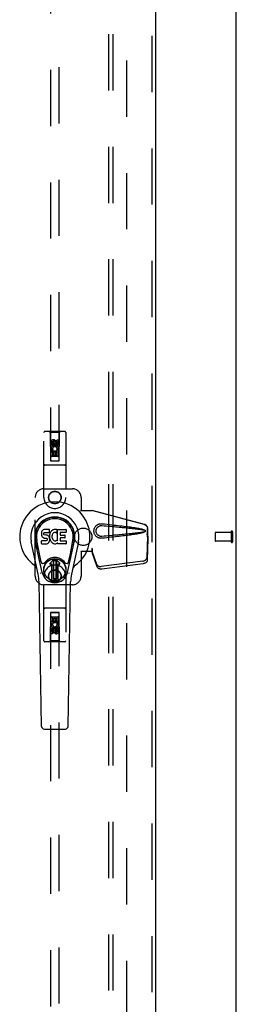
# Model space of a CAD drawing. Header units: inches. Extents: x 0 to 293, y 0 to 190.
# Tile 62 of 71: x 134 to 140, y 84 to 112. Entities that reach past the tile are written whole.
import ezdxf

# ---------------------------------------------------------------- set-up
doc = ezdxf.new("R2010")
doc.units = ezdxf.units.IN
doc.header["$LTSCALE"] = 16.12069
doc.header["$MEASUREMENT"] = 0
doc.linetypes.add('HIDDEN', pattern=[0.2, 0.1, -0.1])
doc.layers.get('0').update_dxf_attribs({"linetype": 'CONTINUOUS'})
for name, color, linetype in [('DEFAULT_2', 8, 'HIDDEN'), ('RIGHTHAND_DOOR_ASSEMBLY', 7, 'CONTINUOUS'), ('SUBPANEL', 7, 'CONTINUOUS')]:
    doc.layers.add(name, color=color, linetype=linetype)

msp = doc.modelspace()

# ---------------------------------------------------------------- linework, layer by layer
at = {"color": 3, "linetype": 'Continuous'}
msp.add_line((140.183, 54.363), (140.183, 140.155), dxfattribs=at)
at = {"layer": 'DEFAULT_2', "color": 8, "linetype": 'HIDDEN'}
for p, q in [((137.058, 57.707), (137.058, 136.811)), ((139.579, 97.373), (139.579, 97.145)), ((140.036, 97.383), (139.589, 97.383)), ((140.036, 97.401), (140.036, 97.117)), ((140.079, 97.401), (140.079, 97.117)), ((140.036, 97.135), (139.589, 97.135))]:
    msp.add_line(p, q, dxfattribs=at)
for centre, radius, start, end in [((139.589, 97.373), 0.01, 90, 180), ((140.058, 97.401), 0.0215, 0, 180), ((139.589, 97.145), 0.01, 180, 270), ((140.058, 97.117), 0.0215, 180, 360)]:
    msp.add_arc(centre, radius, start, end, dxfattribs=at)
at = {"layer": 'RIGHTHAND_DOOR_ASSEMBLY', "color": 8, "linetype": 'HIDDEN'}
for p, q in [((137.767, 137.405), (137.767, 57.113)), ((134.871, 136.432), (134.871, 99.43)), ((135.121, 99.43), (135.121, 136.432)), ((134.683, 98.384), (134.683, 100.242)), ((135.278, 100.272), (134.713, 100.272)), ((134.866, 100.242), (134.836, 100.272)), ((135.126, 100.242), (134.866, 100.242)), ((134.866, 100.242), (134.869, 99.432)), ((135.122, 99.432), (135.126, 100.242)), ((135.126, 100.242), (135.156, 100.272)), ((135.308, 100.242), (135.308, 98.384)), ((134.889, 99.882), (134.889, 99.974)), ((134.932, 99.882), (134.889, 99.882)), ((134.932, 99.974), (134.932, 99.882)), ((134.996, 100.004), (134.933, 99.967)), ((134.933, 99.967), (134.943, 99.962)), ((134.933, 99.967), (134.933, 99.895)), ((134.933, 99.895), (134.943, 99.901)), ((134.933, 99.895), (134.996, 99.859)), ((134.996, 99.992), (134.943, 99.962)), ((134.943, 99.962), (134.943, 99.901)), ((134.943, 99.901), (134.996, 99.871)), ((134.976, 99.946), (134.976, 99.974)), ((135.058, 99.967), (134.996, 100.004)), ((134.996, 100.004), (134.996, 99.992)), ((135.048, 99.962), (134.996, 99.992)), ((134.996, 99.871), (135.048, 99.901)), ((134.996, 99.859), (135.058, 99.895)), ((135.017, 99.988), (135.017, 99.942)), ((135.058, 99.967), (135.048, 99.962)), ((135.048, 99.901), (135.048, 99.962)), ((135.058, 99.895), (135.048, 99.901)), ((135.058, 99.895), (135.058, 99.967)), ((135.06, 100.038), (135.102, 100.038)), ((135.06, 99.946), (135.06, 100.038)), ((135.102, 100.038), (135.102, 99.946)), ((135.123, 99.682), (134.868, 99.682)), ((134.889, 99.726), (135.067, 99.726)), ((134.889, 99.57), (134.889, 99.726)), ((134.937, 99.75), (134.898, 99.733)), ((134.974, 99.683), (134.932, 99.683)), ((134.932, 99.683), (134.932, 99.57)), ((134.974, 99.591), (134.974, 99.683)), ((134.996, 99.859), (134.996, 99.871)), ((135.06, 99.683), (135.017, 99.683)), ((135.017, 99.683), (135.017, 99.591)), ((135.067, 99.726), (135.048, 99.739)), ((135.06, 99.57), (135.06, 99.683)), ((135.092, 99.729), (135.09, 99.726)), ((135.09, 99.726), (135.102, 99.726)), ((135.102, 99.726), (135.102, 99.57)), ((134.869, 99.432), (135.122, 99.432)), ((134.871, 99.433), (135.121, 99.433)), ((134.871, 99.43), (135.121, 99.43)), ((134.932, 99.57), (134.889, 99.57)), ((135.081, 99.557), (134.911, 99.557)), ((135.017, 99.591), (134.974, 99.591)), ((135.102, 99.57), (135.06, 99.57)), ((135.278, 99.307), (134.713, 99.307)), ((134.683, 98.634), (135.496, 98.634)), ((134.433, 96.134), (134.433, 98.384)), ((135.746, 98.384), (135.746, 98.031)), ((135.743, 98.014), (135.746, 98.031)), ((135.743, 98.014), (136.064, 98.014)), ((135.75, 98.014), (135.746, 98.031)), ((137.554, 97.612), (136.056, 98.014)), ((137.561, 97.612), (136.064, 98.014)), ((137.624, 97.343), (137.646, 97.261)), ((137.632, 97.343), (137.654, 97.261)), ((137.646, 97.261), (137.646, 97.491)), ((137.654, 97.261), (137.654, 97.491)), ((137.645, 97.273), (137.626, 96.658)), ((137.659, 97.202), (137.64, 96.587)), ((137.645, 97.273), (137.659, 97.202)), ((137.654, 97.261), (137.646, 97.261)), ((137.648, 97.289), (137.656, 97.233)), ((137.656, 97.233), (137.658, 97.217)), ((136.064, 96.834), (135.743, 96.834)), ((135.743, 96.834), (135.746, 96.817)), ((135.75, 96.834), (135.746, 96.817)), ((135.746, 96.817), (135.746, 96.134)), ((136.064, 96.922), (136.056, 96.922)), ((136.056, 96.922), (136.056, 96.834)), ((136.194, 96.464), (136.062, 96.848)), ((136.076, 96.776), (136.062, 96.848)), ((136.064, 96.922), (136.064, 96.834)), ((136.067, 96.843), (136.076, 96.776)), ((136.208, 96.393), (136.076, 96.776)), ((137.509, 96.559), (136.321, 96.406)), ((137.522, 96.488), (136.335, 96.335)), ((134.683, 94.277), (134.683, 96.134)), ((135.308, 96.134), (135.308, 94.277)), ((135.496, 95.884), (134.683, 95.884)), ((135.278, 95.212), (134.713, 95.212)), ((134.869, 95.087), (134.866, 94.277)), ((134.869, 95.087), (135.122, 95.087)), ((135.121, 95.088), (134.871, 95.088)), ((134.871, 95.088), (134.871, 58.087)), ((135.121, 95.085), (134.871, 95.085)), ((135.121, 58.087), (135.121, 95.088)), ((135.126, 94.277), (135.122, 95.087)), ((134.868, 94.837), (135.123, 94.837)), ((134.889, 94.949), (134.932, 94.949)), ((134.889, 94.793), (134.889, 94.949)), ((134.911, 94.962), (135.081, 94.962)), ((134.932, 94.949), (134.932, 94.835)), ((134.932, 94.835), (134.975, 94.835)), ((134.975, 94.928), (135.018, 94.928)), ((134.975, 94.835), (134.975, 94.928)), ((135.018, 94.928), (135.018, 94.835)), ((135.018, 94.835), (135.06, 94.835)), ((135.06, 94.949), (135.103, 94.949)), ((135.06, 94.835), (135.06, 94.949)), ((135.103, 94.949), (135.103, 94.793)), ((134.902, 94.793), (134.889, 94.793)), ((134.889, 94.48), (134.889, 94.573)), ((134.9, 94.789), (134.902, 94.793)), ((135.103, 94.793), (134.925, 94.793)), ((134.925, 94.793), (134.944, 94.78)), ((134.932, 94.573), (134.932, 94.48)), ((134.996, 94.659), (134.933, 94.623)), ((134.933, 94.623), (134.943, 94.617)), ((134.933, 94.623), (134.933, 94.551)), ((134.933, 94.551), (134.943, 94.557)), ((134.933, 94.551), (134.996, 94.515)), ((134.996, 94.648), (134.943, 94.617)), ((134.943, 94.617), (134.943, 94.557)), ((134.943, 94.557), (134.996, 94.526)), ((134.975, 94.53), (134.975, 94.576)), ((135.058, 94.623), (134.996, 94.659)), ((134.996, 94.659), (134.996, 94.648)), ((135.048, 94.617), (134.996, 94.648)), ((134.996, 94.526), (135.048, 94.557)), ((134.996, 94.515), (135.058, 94.551)), ((134.996, 94.515), (134.996, 94.526)), ((135.016, 94.573), (135.016, 94.544)), ((135.058, 94.623), (135.048, 94.617)), ((135.048, 94.557), (135.048, 94.617)), ((135.058, 94.551), (135.048, 94.557)), ((135.054, 94.768), (135.094, 94.785)), ((135.058, 94.551), (135.058, 94.623)), ((135.06, 94.636), (135.103, 94.636)), ((135.06, 94.544), (135.06, 94.636)), ((135.103, 94.636), (135.103, 94.544)), ((135.278, 94.247), (134.713, 94.247)), ((134.866, 94.277), (134.836, 94.247)), ((135.126, 94.277), (134.866, 94.277)), ((134.932, 94.48), (134.889, 94.48)), ((135.126, 94.277), (135.156, 94.247))]:
    msp.add_line(p, q, dxfattribs=at)
at = {"layer": 'RIGHTHAND_DOOR_ASSEMBLY', "color": 3, "linetype": 'Continuous'}
msp.add_line((137.871, 137.405), (137.871, 57.113), dxfattribs=at)
at = {"layer": 'RIGHTHAND_DOOR_ASSEMBLY', "color": 7, "linetype": 'Continuous'}
for p, q in [((134.612, 97.373), (134.61, 97.35)), ((134.61, 97.35), (134.611, 97.326)), ((134.617, 97.397), (134.612, 97.373)), ((134.626, 97.419), (134.617, 97.397)), ((134.64, 97.439), (134.626, 97.419)), ((134.648, 97.447), (134.64, 97.439)), ((134.658, 97.454), (134.648, 97.447)), ((134.679, 97.463), (134.658, 97.454)), ((134.703, 97.471), (134.679, 97.463)), ((134.681, 97.338), (134.682, 97.353)), ((134.682, 97.331), (134.681, 97.338)), ((134.682, 97.353), (134.684, 97.368)), ((134.684, 97.368), (134.687, 97.375)), ((134.687, 97.375), (134.692, 97.38)), ((134.692, 97.38), (134.707, 97.384)), ((134.842, 97.471), (134.703, 97.471)), ((134.707, 97.384), (134.722, 97.385)), ((134.722, 97.385), (134.835, 97.385)), ((134.835, 97.385), (134.84, 97.386)), ((134.84, 97.386), (134.842, 97.391)), ((134.844, 97.428), (134.842, 97.471)), ((134.842, 97.391), (134.843, 97.404)), ((134.843, 97.404), (134.844, 97.428)), ((134.857, 97.35), (134.851, 97.329)), ((134.865, 97.371), (134.857, 97.35)), ((134.876, 97.39), (134.865, 97.371)), ((134.889, 97.408), (134.876, 97.39)), ((134.904, 97.425), (134.889, 97.408)), ((134.92, 97.44), (134.904, 97.425)), ((134.938, 97.453), (134.92, 97.44)), ((134.939, 97.352), (134.925, 97.329)), ((134.959, 97.462), (134.938, 97.453)), ((134.947, 97.363), (134.939, 97.352)), ((134.958, 97.37), (134.947, 97.363)), ((134.983, 97.381), (134.958, 97.37)), ((134.981, 97.467), (134.959, 97.462)), ((135.003, 97.469), (134.981, 97.467)), ((134.996, 97.384), (134.983, 97.381)), ((135.009, 97.384), (134.996, 97.384)), ((135.025, 97.469), (135.003, 97.469)), ((135.022, 97.381), (135.009, 97.384)), ((135.035, 97.376), (135.022, 97.381)), ((135.036, 97.467), (135.025, 97.469)), ((135.047, 97.464), (135.036, 97.467)), ((135.067, 97.446), (135.041, 97.378)), ((135.065, 97.452), (135.047, 97.464)), ((135.076, 97.469), (135.312, 97.469)), ((135.076, 97.143), (135.076, 97.469)), ((135.146, 97.381), (135.146, 97.313)), ((135.312, 97.385), (135.15, 97.385)), ((135.317, 97.464), (135.317, 97.39)), ((134.519, 96.19), (134.322, 97.116)), ((134.63, 96.237), (134.438, 97.14)), ((134.486, 96.914), (134.441, 97.141)), ((134.553, 96.767), (134.479, 97.148)), ((134.611, 97.326), (134.615, 97.302)), ((134.612, 97.064), (134.612, 97.139)), ((134.615, 97.302), (134.623, 97.28)), ((134.676, 97.144), (134.617, 97.143)), ((134.617, 97.059), (134.761, 97.059)), ((134.623, 97.28), (134.636, 97.26)), ((134.636, 97.26), (134.652, 97.243)), ((134.652, 97.243), (134.672, 97.23)), ((134.672, 97.23), (134.683, 97.225)), ((134.737, 97.144), (134.676, 97.144)), ((134.684, 97.323), (134.682, 97.331)), ((134.683, 97.225), (134.695, 97.223)), ((134.688, 97.317), (134.684, 97.323)), ((134.695, 97.313), (134.688, 97.317)), ((134.709, 97.309), (134.695, 97.313)), ((134.695, 97.223), (134.742, 97.223)), ((134.733, 97.31), (134.709, 97.309)), ((134.757, 97.309), (134.733, 97.31)), ((134.752, 97.145), (134.737, 97.144)), ((134.742, 97.223), (134.75, 97.222)), ((134.75, 97.222), (134.757, 97.22)), ((134.759, 97.149), (134.752, 97.145)), ((134.78, 97.303), (134.757, 97.309)), ((134.757, 97.22), (134.763, 97.215)), ((134.764, 97.154), (134.759, 97.149)), ((134.761, 97.059), (134.773, 97.061)), ((134.763, 97.215), (134.768, 97.209)), ((134.773, 97.166), (134.764, 97.154)), ((134.768, 97.209), (134.774, 97.196)), ((134.776, 97.173), (134.773, 97.166)), ((134.773, 97.061), (134.784, 97.065)), ((134.774, 97.196), (134.777, 97.181)), ((134.777, 97.181), (134.776, 97.173)), ((134.791, 97.299), (134.78, 97.303)), ((134.784, 97.065), (134.804, 97.079)), ((134.801, 97.292), (134.791, 97.299)), ((134.818, 97.275), (134.801, 97.292)), ((134.804, 97.079), (134.821, 97.095)), ((134.831, 97.255), (134.818, 97.275)), ((134.821, 97.095), (134.828, 97.105)), ((134.828, 97.105), (134.833, 97.116)), ((134.841, 97.233), (134.831, 97.255)), ((134.833, 97.116), (134.842, 97.139)), ((134.847, 97.21), (134.841, 97.233)), ((134.847, 97.307), (134.842, 97.262)), ((134.842, 97.262), (134.843, 97.24)), ((134.842, 97.139), (134.848, 97.162)), ((134.843, 97.24), (134.846, 97.218)), ((134.846, 97.218), (134.851, 97.196)), ((134.851, 97.329), (134.847, 97.307)), ((134.85, 97.186), (134.847, 97.21)), ((134.848, 97.162), (134.85, 97.186)), ((134.851, 97.196), (134.858, 97.175)), ((134.858, 97.175), (134.879, 97.136)), ((134.879, 97.136), (134.892, 97.117)), ((134.892, 97.117), (134.906, 97.101)), ((134.906, 97.101), (134.923, 97.086)), ((134.912, 97.278), (134.911, 97.251)), ((134.911, 97.251), (134.913, 97.238)), ((134.915, 97.305), (134.912, 97.278)), ((134.913, 97.238), (134.916, 97.225)), ((134.919, 97.317), (134.915, 97.305)), ((134.916, 97.225), (134.926, 97.2)), ((134.925, 97.329), (134.919, 97.317)), ((134.923, 97.086), (134.94, 97.072)), ((134.926, 97.2), (134.939, 97.177)), ((134.939, 97.177), (134.948, 97.167)), ((134.94, 97.072), (134.95, 97.067)), ((134.948, 97.167), (134.958, 97.158)), ((134.95, 97.067), (134.961, 97.063)), ((134.958, 97.158), (134.969, 97.151)), ((134.961, 97.063), (134.982, 97.058)), ((134.969, 97.151), (134.982, 97.146)), ((134.982, 97.146), (134.995, 97.144)), ((134.982, 97.058), (135.004, 97.055)), ((134.995, 97.144), (135.008, 97.143)), ((135.004, 97.055), (135.027, 97.058)), ((135.008, 97.143), (135.021, 97.145)), ((135.021, 97.145), (135.034, 97.149)), ((135.027, 97.058), (135.048, 97.065)), ((135.034, 97.149), (135.046, 97.155)), ((135.046, 97.155), (135.057, 97.162)), ((135.048, 97.065), (135.067, 97.076)), ((135.064, 97.161), (135.076, 97.143)), ((135.078, 97.077), (135.067, 97.077)), ((135.067, 97.076), (135.067, 97.077)), ((135.078, 97.064), (135.078, 97.077)), ((135.313, 97.059), (135.082, 97.059)), ((135.147, 97.222), (135.147, 97.145)), ((135.15, 97.309), (135.282, 97.309)), ((135.282, 97.227), (135.152, 97.227)), ((135.152, 97.14), (135.313, 97.14)), ((135.286, 97.304), (135.286, 97.231)), ((135.318, 97.136), (135.318, 97.064)), ((135.362, 96.237), (135.554, 97.14)), ((135.439, 96.767), (135.513, 97.148)), ((135.67, 97.116), (135.472, 96.19)), ((135.506, 96.914), (135.55, 97.141)), ((134.601, 96.542), (134.553, 96.767)), ((134.858, 96.506), (134.968, 96.616)), ((134.968, 96.616), (134.858, 96.506)), ((134.953, 96.578), (134.966, 96.592)), ((134.966, 96.565), (134.953, 96.578)), ((134.953, 96.051), (134.953, 96.578)), ((134.966, 96.592), (135.025, 96.592)), ((134.966, 96.592), (134.98, 96.578)), ((134.98, 96.578), (134.966, 96.565)), ((134.966, 96.065), (134.966, 96.565)), ((134.98, 96.578), (135.012, 96.578)), ((135.012, 96.578), (135.025, 96.592)), ((135.025, 96.565), (135.012, 96.578)), ((135.134, 96.506), (135.024, 96.616)), ((135.024, 96.616), (135.134, 96.506)), ((135.025, 96.592), (135.039, 96.578)), ((135.039, 96.578), (135.025, 96.565)), ((135.025, 96.565), (135.025, 96.065)), ((135.039, 96.578), (135.039, 96.051)), ((135.391, 96.542), (135.439, 96.767)), ((134.913, 96.472), (134.872, 96.472)), ((134.913, 96.472), (134.872, 96.472)), ((134.913, 96.472), (134.913, 96.472)), ((134.913, 96.013), (134.913, 96.472)), ((134.913, 96.013), (134.913, 96.472)), ((135.12, 96.472), (135.078, 96.472)), ((135.079, 96.472), (135.078, 96.472)), ((135.078, 96.472), (135.078, 96.013)), ((135.12, 96.472), (135.079, 96.472)), ((135.079, 96.472), (135.079, 96.013)), ((134.617, 91.825), (134.545, 95.964)), ((134.953, 96.051), (134.966, 96.065)), ((134.967, 96.037), (134.953, 96.051)), ((134.966, 96.065), (134.98, 96.051)), ((134.98, 96.051), (134.967, 96.037)), ((135.025, 96.037), (134.967, 96.037)), ((135.012, 96.051), (134.98, 96.051)), ((135.012, 96.051), (135.025, 96.065)), ((135.025, 96.037), (135.012, 96.051)), ((135.025, 96.065), (135.039, 96.051)), ((135.039, 96.051), (135.025, 96.037)), ((135.374, 91.825), (135.447, 95.964)), ((134.696, 91.747), (135.296, 91.747))]:
    msp.add_line(p, q, dxfattribs=at)
at = {"layer": 'RIGHTHAND_DOOR_ASSEMBLY', "color": 8, "linetype": 'HIDDEN'}
for points in [[(136.34, 97.216), (136.327, 97.215), (136.314, 97.215), (136.301, 97.216), (136.288, 97.218), (136.275, 97.22), (136.263, 97.223), (136.251, 97.227), (136.239, 97.232), (136.227, 97.237), (136.216, 97.244), (136.204, 97.251), (136.193, 97.259), (136.181, 97.269), (136.17, 97.28), (136.159, 97.293), (136.149, 97.307), (136.14, 97.322), (136.132, 97.338), (136.125, 97.355), (136.12, 97.372), (136.116, 97.389), (136.114, 97.406), (136.113, 97.423), (136.114, 97.441), (136.116, 97.458), (136.119, 97.475), (136.124, 97.492), (136.131, 97.509), (136.139, 97.525), (136.148, 97.54), (136.158, 97.554), (136.169, 97.567), (136.18, 97.579), (136.192, 97.588), (136.203, 97.597), (136.215, 97.604), (136.226, 97.611), (136.238, 97.616), (136.25, 97.621), (136.262, 97.625), (136.275, 97.628), (136.288, 97.631), (136.301, 97.632)], [(136.301, 97.632), (136.314, 97.633), (136.327, 97.633), (136.34, 97.632)], [(136.34, 97.632), (136.415, 97.625), (136.488, 97.617), (136.558, 97.61), (136.625, 97.603), (136.689, 97.596), (136.75, 97.589), (136.809, 97.583), (136.866, 97.576), (136.92, 97.57), (136.972, 97.563), (137.022, 97.557), (137.07, 97.551), (137.115, 97.545), (137.159, 97.539), (137.201, 97.533), (137.242, 97.527), (137.28, 97.521), (137.317, 97.515), (137.353, 97.509), (137.386, 97.503), (137.419, 97.496), (137.449, 97.49), (137.479, 97.483), (137.507, 97.476), (137.533, 97.468), (137.558, 97.459)], [(136.34, 97.27), (136.33, 97.269), (136.321, 97.269), (136.312, 97.27), (136.302, 97.271), (136.293, 97.273), (136.284, 97.276), (136.275, 97.279), (136.266, 97.282), (136.258, 97.286), (136.25, 97.291), (136.242, 97.296), (136.233, 97.302), (136.225, 97.309), (136.217, 97.317), (136.209, 97.326), (136.202, 97.336), (136.195, 97.347), (136.19, 97.358), (136.185, 97.37), (136.181, 97.381), (136.179, 97.392), (136.177, 97.403), (136.176, 97.413), (136.175, 97.423), (136.176, 97.434), (136.177, 97.444), (136.178, 97.455), (136.181, 97.466), (136.184, 97.477), (136.189, 97.488), (136.194, 97.499), (136.201, 97.51), (136.208, 97.521), (136.216, 97.53), (136.224, 97.538), (136.232, 97.545), (136.241, 97.552), (136.249, 97.557), (136.257, 97.562), (136.266, 97.566), (136.275, 97.57), (136.283, 97.573), (136.293, 97.575), (136.302, 97.577), (136.311, 97.578), (136.321, 97.579), (136.33, 97.579), (136.34, 97.579)], [(136.34, 97.579), (136.403, 97.573), (136.464, 97.568), (136.523, 97.563), (136.58, 97.558), (136.635, 97.554), (136.688, 97.549), (136.739, 97.544), (136.788, 97.54), (136.834, 97.536), (136.879, 97.532), (136.922, 97.528), (136.964, 97.524), (137.003, 97.52), (137.041, 97.516), (137.077, 97.513), (137.111, 97.509), (137.144, 97.506), (137.175, 97.503), (137.205, 97.499), (137.235, 97.496), (137.263, 97.493), (137.29, 97.49), (137.318, 97.487), (137.345, 97.483), (137.371, 97.48), (137.398, 97.476), (137.425, 97.473), (137.452, 97.469), (137.479, 97.464), (137.505, 97.46), (137.532, 97.454), (137.558, 97.448)], [(137.558, 97.4), (137.532, 97.394), (137.505, 97.389), (137.479, 97.384), (137.452, 97.38), (137.425, 97.376), (137.398, 97.372), (137.372, 97.369), (137.345, 97.365), (137.318, 97.362), (137.291, 97.359), (137.263, 97.356), (137.235, 97.352), (137.206, 97.349), (137.176, 97.346), (137.145, 97.343), (137.112, 97.339), (137.078, 97.336), (137.042, 97.332), (137.004, 97.329), (136.965, 97.325), (136.923, 97.321), (136.88, 97.317), (136.835, 97.313), (136.788, 97.308), (136.739, 97.304), (136.689, 97.3), (136.636, 97.295), (136.581, 97.29), (136.524, 97.285), (136.465, 97.28), (136.403, 97.275), (136.34, 97.27)], [(137.558, 97.389), (137.535, 97.381), (137.511, 97.374), (137.486, 97.367), (137.46, 97.361), (137.432, 97.355), (137.403, 97.349), (137.372, 97.343), (137.34, 97.337), (137.307, 97.332), (137.273, 97.326), (137.237, 97.321), (137.199, 97.315), (137.16, 97.309), (137.12, 97.304), (137.077, 97.298), (137.033, 97.293), (136.987, 97.287), (136.939, 97.281), (136.889, 97.275), (136.838, 97.269), (136.784, 97.263), (136.728, 97.257), (136.669, 97.25), (136.608, 97.244), (136.545, 97.237), (136.479, 97.23), (136.411, 97.223), (136.34, 97.216)], [(137.554, 97.612), (137.567, 97.608), (137.579, 97.602), (137.591, 97.595), (137.601, 97.587), (137.611, 97.578), (137.62, 97.567), (137.628, 97.556), (137.634, 97.544), (137.639, 97.531), (137.643, 97.518), (137.645, 97.505), (137.646, 97.491)], [(137.558, 97.459), (137.564, 97.456), (137.569, 97.452), (137.574, 97.448), (137.578, 97.442), (137.58, 97.437), (137.582, 97.431), (137.582, 97.424), (137.582, 97.418), (137.58, 97.412), (137.578, 97.406), (137.574, 97.401), (137.57, 97.396), (137.564, 97.392), (137.558, 97.389)], [(137.558, 97.448), (137.563, 97.447), (137.568, 97.444), (137.572, 97.441), (137.575, 97.437), (137.577, 97.433), (137.578, 97.429), (137.579, 97.424), (137.578, 97.419), (137.577, 97.415), (137.574, 97.411), (137.571, 97.407), (137.568, 97.404), (137.563, 97.402), (137.558, 97.4)], [(137.654, 97.491), (137.653, 97.505), (137.651, 97.518), (137.647, 97.531), (137.642, 97.544), (137.636, 97.556), (137.628, 97.567), (137.619, 97.578), (137.609, 97.587), (137.598, 97.595), (137.587, 97.602), (137.574, 97.608), (137.561, 97.612)], [(137.624, 97.343), (137.63, 97.323), (137.635, 97.304), (137.64, 97.285), (137.646, 97.267), (137.651, 97.249), (137.656, 97.233)], [(137.632, 97.343), (137.634, 97.333), (137.637, 97.324), (137.64, 97.315), (137.642, 97.306), (137.645, 97.297), (137.648, 97.289)], [(137.648, 97.289), (137.647, 97.286), (137.647, 97.283), (137.646, 97.281), (137.646, 97.278), (137.646, 97.275), (137.645, 97.273)], [(137.658, 97.217), (137.658, 97.207), (137.659, 97.202)], [(136.056, 96.922), (136.059, 96.901), (136.061, 96.881), (136.064, 96.862), (136.067, 96.843)], [(136.063, 96.863), (136.063, 96.858), (136.063, 96.855), (136.063, 96.852), (136.063, 96.85), (136.062, 96.848)], [(136.064, 96.922), (136.064, 96.911), (136.063, 96.881)], [(136.063, 96.881), (136.063, 96.872), (136.063, 96.863)], [(136.071, 96.815), (136.069, 96.826), (136.067, 96.843), (136.065, 96.859), (136.064, 96.873), (136.064, 96.886), (136.064, 96.894)], [(137.509, 96.559), (137.524, 96.561), (137.539, 96.565), (137.553, 96.571), (137.567, 96.577), (137.58, 96.585), (137.591, 96.593), (137.601, 96.603), (137.61, 96.613), (137.617, 96.624), (137.622, 96.635), (137.625, 96.646), (137.626, 96.658)], [(137.64, 96.587), (137.638, 96.575), (137.635, 96.564), (137.63, 96.553), (137.623, 96.542), (137.615, 96.532), (137.605, 96.522), (137.593, 96.514), (137.581, 96.506), (137.567, 96.5), (137.553, 96.494), (137.538, 96.49), (137.522, 96.488)], [(136.194, 96.464), (136.199, 96.454), (136.204, 96.445), (136.211, 96.437), (136.22, 96.429), (136.23, 96.422), (136.241, 96.417), (136.253, 96.412), (136.265, 96.408), (136.279, 96.406), (136.293, 96.405), (136.307, 96.405), (136.321, 96.406)], [(136.335, 96.335), (136.32, 96.334), (136.306, 96.334), (136.292, 96.335), (136.279, 96.337), (136.266, 96.341), (136.254, 96.346), (136.243, 96.351), (136.234, 96.358), (136.225, 96.366), (136.218, 96.374), (136.212, 96.383), (136.208, 96.393)]]:
    msp.add_lwpolyline(points, dxfattribs=at)
at = {"layer": 'RIGHTHAND_DOOR_ASSEMBLY', "color": 7, "linetype": 'Continuous'}
for points in [[(134.598, 96.206), (134.596, 96.212), (134.594, 96.217), (134.593, 96.223), (134.592, 96.229)], [(135.4, 96.229), (135.399, 96.223), (135.398, 96.217), (135.396, 96.212), (135.394, 96.206)]]:
    msp.add_lwpolyline(points, dxfattribs=at)
at = {"layer": 'RIGHTHAND_DOOR_ASSEMBLY', "color": 8, "linetype": 'HIDDEN'}
for centre, radius in [((134.996, 99.932), 0.085), ((134.996, 99.932), 0.0845), ((134.996, 98.384), 0.18), ((134.996, 98.384), 0.172), ((134.996, 96.134), 0.18), ((134.996, 96.134), 0.172), ((134.996, 94.587), 0.085), ((134.996, 94.587), 0.0845)]:
    msp.add_circle(centre, radius, dxfattribs=at)
at = {"layer": 'RIGHTHAND_DOOR_ASSEMBLY', "color": 7, "linetype": 'Continuous'}
for radius in [0.317, 0.313]:
    msp.add_circle((134.996, 96.315), radius, dxfattribs=at)
at = {"layer": 'RIGHTHAND_DOOR_ASSEMBLY', "color": 8, "linetype": 'HIDDEN'}
for centre, radius, start, end in [((134.713, 100.242), 0.03, 90, 180), ((135.278, 100.242), 0.03, 0, 90), ((134.954, 99.974), 0.0644, 12.2995, 180.0775), ((134.996, 99.775), 0.107, 334.2636, 203.4027), ((134.954, 99.974), 0.0219, 359.9011, 180), ((135.039, 99.946), 0.0635, 180, 360), ((135.038, 99.946), 0.0219, 190.307, 360), ((134.996, 99.775), 0.0639, 324.8895, 203.4026), ((134.713, 99.337), 0.03, 180, 270), ((134.911, 99.517), 0.04, 90, 180), ((134.911, 99.472), 0.04, 180, 270), ((135.081, 99.517), 0.04, 0, 90), ((135.081, 99.472), 0.04, 270, 360), ((135.278, 99.337), 0.03, 270, 360), ((134.683, 98.384), 0.25, 90, 180), ((135.496, 98.384), 0.25, 0, 90), ((134.996, 98.384), 0.312, 180, 360), ((134.996, 96.134), 0.312, 0, 180), ((134.683, 96.134), 0.25, 180, 270), ((135.496, 96.134), 0.25, 270, 360), ((134.713, 95.182), 0.03, 90, 180), ((134.911, 95.047), 0.04, 90, 180), ((135.081, 95.047), 0.04, 0, 90), ((135.278, 95.182), 0.03, 0, 90), ((134.911, 95.002), 0.04, 180, 270), ((135.081, 95.002), 0.04, 270, 360), ((134.996, 94.743), 0.107, 154.2636, 23.4027), ((134.953, 94.573), 0.0635, 0, 180), ((134.996, 94.743), 0.0639, 144.8895, 23.4026), ((134.954, 94.573), 0.0219, 10.307, 180), ((135.038, 94.544), 0.0644, 192.2995, 0.0775), ((135.038, 94.544), 0.0219, 179.9011, 360), ((134.713, 94.277), 0.03, 180, 270), ((135.278, 94.277), 0.03, 270, 360)]:
    msp.add_arc(centre, radius, start, end, dxfattribs=at)
at = {"layer": 'RIGHTHAND_DOOR_ASSEMBLY', "color": 7, "linetype": 'Continuous'}
for centre, radius, start, end in [((134.996, 97.259), 1.004, 305.5066, 234.4934), ((134.996, 97.259), 0.689, 347.9703, 192.0297), ((134.996, 97.259), 0.571, 347.9703, 192.0297), ((134.996, 97.249), 0.527, 348.9402, 191.0594), ((135.037, 97.38), 0.00448, 246.1578, 339.0016), ((135.063, 97.448), 0.00448, 339.0016, 51.8729), ((135.15, 97.381), 0.00448, 90, 180), ((135.312, 97.464), 0.00448, 0, 90), ((135.312, 97.39), 0.00448, 270, 360), ((134.617, 97.139), 0.00448, 90, 180.0119), ((134.617, 97.064), 0.00483, 180, 270), ((135.06, 97.158), 0.00448, 34.0893, 127.3444), ((135.082, 97.064), 0.00448, 180, 270), ((135.15, 97.313), 0.00448, 180, 270), ((135.152, 97.222), 0.00448, 90, 180), ((135.152, 97.145), 0.00448, 180, 270), ((135.282, 97.304), 0.00448, 0, 90), ((135.282, 97.231), 0.00448, 270, 360), ((135.313, 97.136), 0.00448, 0, 90), ((135.313, 97.064), 0.00448, 270, 360), ((134.659, 96.554), 0.0591, 192.0297, 324.5763), ((134.996, 96.315), 0.354, 35.4237, 144.5763), ((134.872, 96.492), 0.0197, 135, 270), ((134.872, 96.492), 0.0195, 135, 270), ((134.996, 96.588), 0.0394, 45, 135), ((134.996, 96.588), 0.0392, 45, 135), ((135.12, 96.492), 0.0197, 270, 45), ((135.12, 96.492), 0.0195, 270, 45), ((135.333, 96.554), 0.0591, 215.4237, 347.9703), ((134.299, 96.282), 0.197, 12.0297, 54.4934), ((134.996, 96.315), 0.374, 192.0297, 347.9703), ((135.693, 96.282), 0.197, 125.5066, 167.9703), ((133.364, 95.943), 1.181, 1, 12.0297), ((134.996, 96.315), 0.313, 254.7027, 285.2973), ((136.628, 95.943), 1.181, 167.9703, 179), ((134.696, 91.826), 0.0787, 181, 270), ((135.296, 91.826), 0.0787, 270, 359)]:
    msp.add_arc(centre, radius, start, end, dxfattribs=at)
msp.add_ellipse((134.996, 97.249), major_axis=(0, 0.565), ratio=0.999848, start_param=-1.76365, end_param=1.76365, dxfattribs=at)
at = {"layer": 'SUBPANEL', "color": 8, "linetype": 'HIDDEN'}
for p, q in [((136.527, 134.228), (136.527, 60.29)), ((136.652, 134.228), (136.652, 60.29))]:
    msp.add_line(p, q, dxfattribs=at)
msp.add_circle((135.808, 97.259), 0.25, dxfattribs=at)

doc.saveas('drawing.dxf')
